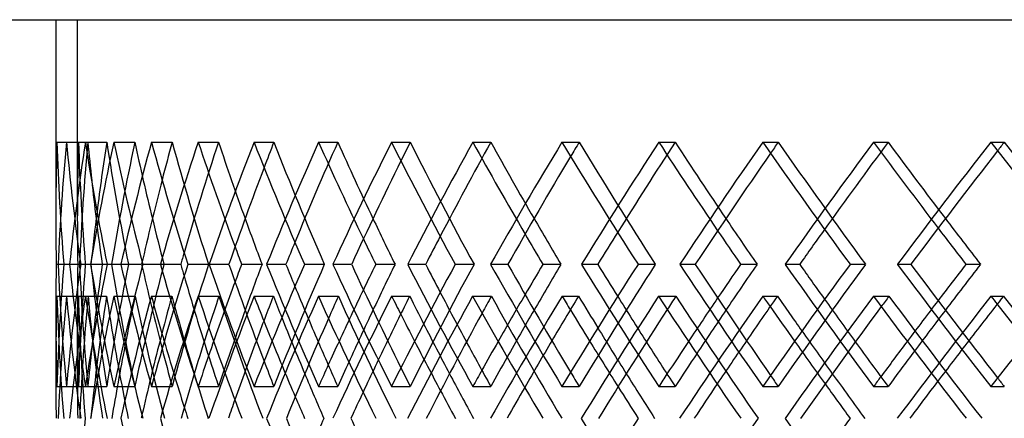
# Model space of a CAD drawing. Header units: millimetres. Extents: x -448 to 448, y -306 to 368.
# Tile 6 of 17: x -294 to -180, y 49 to 95. Entities that reach past the tile are written whole.
import ezdxf

# ---------------------------------------------------------------- set-up
doc = ezdxf.new("R2010")
doc.units = ezdxf.units.MM
doc.layers.add('HIDDEN', color=7, linetype='Continuous')
doc.layers.add('THICK', color=7, linetype='Continuous')

msp = doc.modelspace()

# ---------------------------------------------------------------- linework, layer by layer
at = {"layer": 'HIDDEN'}
for p, q in [((-287.5, 71.97), (-287.5, 95)), ((-287.5, 95), (287.5, 95)), ((-289.86, 80.82), (-287.36, 80.82)), ((-288.76, 80.82), (-286.27, 80.82)), ((-286.57, 80.82), (-284.1, 80.82)), ((-283.29, 80.82), (-280.84, 80.82)), ((-278.93, 80.82), (-276.52, 80.82)), ((-273.51, 80.82), (-271.16, 80.82)), ((-267.06, 80.82), (-264.76, 80.82)), ((-259.6, 80.82), (-257.36, 80.82)), ((-251.15, 80.82), (-248.98, 80.82)), ((-241.74, 80.82), (-239.66, 80.82)), ((-231.42, 80.82), (-229.43, 80.82)), ((-220.23, 80.82), (-218.33, 80.82)), ((-208.19, 80.82), (-206.4, 80.82)), ((-195.37, 80.82), (-193.69, 80.82)), ((-181.81, 80.82), (-180.24, 80.82)), ((-289.72, 66.67), (-287.23, 66.67)), ((-289.08, 66.67), (-287.45, 66.67)), ((-289.08, 66.67), (-286.58, 66.67)), ((-287.11, 66.67), (-285.92, 66.67)), ((-285.98, 66.67), (-283.53, 66.67)), ((-284.06, 66.67), (-281.58, 66.67)), ((-277.89, 66.67), (-275.53, 66.67)), ((-274.72, 66.67), (-272.32, 66.67)), ((-265.6, 66.67), (-263.36, 66.67)), ((-261.23, 66.67), (-258.92, 66.67)), ((-249.27, 66.67), (-247.19, 66.67)), ((-243.77, 66.67), (-241.6, 66.67)), ((-229.17, 66.67), (-227.27, 66.67)), ((-222.62, 66.67), (-220.62, 66.67)), ((-205.6, 66.67), (-203.91, 66.67)), ((-198.09, 66.67), (-196.3, 66.67)), ((-289.86, 62.99), (-287.37, 62.99)), ((-288.76, 62.99), (-286.26, 62.99)), ((-286.57, 62.99), (-284.12, 62.99)), ((-283.29, 62.99), (-280.82, 62.99)), ((-278.92, 62.99), (-276.56, 62.99)), ((-273.52, 62.99), (-271.11, 62.99)), ((-267.06, 62.99), (-264.81, 62.99)), ((-259.61, 62.99), (-257.3, 62.99)), ((-251.14, 62.99), (-249.05, 62.99)), ((-241.76, 62.99), (-239.59, 62.99)), ((-231.41, 62.99), (-229.51, 62.99)), ((-220.24, 62.99), (-218.24, 62.99)), ((-208.18, 62.99), (-206.49, 62.99)), ((-195.39, 62.99), (-193.59, 62.99)), ((-181.79, 62.99), (-180.35, 62.99)), ((-287.5, 54.29), (-287.5, 61.37)), ((-289.86, 52.51), (-287.36, 52.51)), ((-288.76, 52.51), (-286.27, 52.51)), ((-286.57, 52.51), (-284.1, 52.51)), ((-283.29, 52.51), (-280.84, 52.51)), ((-278.93, 52.51), (-276.52, 52.51)), ((-273.51, 52.51), (-271.16, 52.51)), ((-267.06, 52.51), (-264.76, 52.51)), ((-259.6, 52.51), (-257.36, 52.51)), ((-251.15, 52.51), (-248.98, 52.51)), ((-241.74, 52.51), (-239.66, 52.51)), ((-231.42, 52.51), (-229.43, 52.51)), ((-220.23, 52.51), (-218.33, 52.51)), ((-208.19, 52.51), (-206.4, 52.51)), ((-195.37, 52.51), (-193.69, 52.51)), ((-181.81, 52.51), (-180.24, 52.51))]:
    msp.add_line(p, q, dxfattribs=at)
for centre, major_axis, ratio, start_param, end_param in [((0, 80.82), (-214.31, -214.31), 0.91162, -0.831598, -0.782777), ((0, 80.82), (-214.31, 214.31), 0.91162, 0.831598, 0.88042), ((0, 80.82), (-206.4, -206.4), 0.969665, -0.800798, -0.769998), ((0, 80.82), (-206.4, 206.4), 0.969665, 0.800798, 0.850044), ((0, 80.82), (-212.47, -212.47), 0.91162, -0.831598, -0.782352), ((0, 80.82), (-212.47, 212.47), 0.91162, 0.831598, 0.862398), ((0, 80.82), (-225.93, -225.93), 0.804697, -0.893198, -0.844376), ((0, 80.82), (-218.33, -218.33), 0.856748, -0.862398, -0.834374), ((0, 80.82), (-218.33, 218.33), 0.856748, 0.862398, 0.911644), ((0, 80.82), (-223.99, -223.99), 0.804697, -0.893198, -0.843952), ((0, 80.82), (-225.93, 225.93), 0.804697, 0.893198, 0.941015), ((0, 80.82), (-223.99, 223.99), 0.804697, 0.893198, 0.923998), ((0, 80.82), (-236.7, -236.7), 0.707885, -0.954798, -0.905976), ((0, 80.82), (-229.43, -229.43), 0.755165, -0.923998, -0.908714), ((0, 80.82), (-229.43, 229.43), 0.755165, 0.923998, 0.973244), ((0, 80.82), (-234.66, -234.66), 0.707885, -0.954798, -0.910189), ((0, 80.82), (-236.7, 236.7), 0.707885, 0.954798, 0.996596), ((0, 80.82), (-234.66, 234.66), 0.707885, 0.954798, 0.985598), ((0, 80.82), (-239.66, -239.66), 0.662624, -0.985598, -0.975325), ((0, 80.82), (-246.56, -246.56), 0.619174, -1.016398, -0.967576), ((0, 80.82), (-239.66, 239.66), 0.662624, 0.985598, 1.034844), ((0, 80.82), (-244.44, -244.44), 0.619174, -1.016398, -0.97601), ((0, 80.82), (-246.56, 246.56), 0.619174, 1.016398, 1.055094), ((0, 80.82), (-244.44, 244.44), 0.619174, 1.016398, 1.047198), ((0, 80.82), (-248.98, -248.98), 0.57735, -1.047198, -1.039667), ((0, 80.82), (-255.49, -255.49), 0.536989, -1.077997, -1.029176), ((0, 80.82), (-248.98, 248.98), 0.57735, 1.047198, 1.096444), ((0, 80.82), (-253.29, -253.29), 0.536989, -1.077997, -1.04004), ((0, 80.82), (-255.49, 255.49), 0.536989, 1.077997, 1.114755), ((0, 80.82), (-253.29, 253.29), 0.536989, 1.077997, 1.108797), ((0, 80.82), (-257.36, -257.36), 0.497941, -1.108797, -1.10304), ((0, 80.82), (-257.36, 257.36), 0.497941, 1.108797, 1.158044), ((0, 80.82), (-263.45, -263.45), 0.460073, -1.139597, -1.090776), ((0, 80.82), (-261.18, -261.18), 0.460073, -1.139597, -1.103259), ((0, 80.82), (-263.45, 263.45), 0.460073, 1.139597, 1.174993), ((0, 80.82), (-261.18, 261.18), 0.460073, 1.139597, 1.170397), ((0, 80.82), (-264.76, -264.76), 0.423264, -1.170397, -1.165913), ((0, 80.82), (-264.76, 264.76), 0.423264, 1.170397, 1.219644), ((0, 80.82), (-270.42, -270.42), 0.387402, -1.201197, -1.152376), ((0, 80.82), (-268.09, -268.09), 0.387402, -1.201197, -1.166047), ((0, 80.82), (-270.42, 270.42), 0.387402, 1.201197, 1.235558), ((0, 80.82), (-268.09, 268.09), 0.387402, 1.201197, 1.231997), ((0, 80.82), (-271.16, -271.16), 0.352386, -1.231997, -1.228498), ((0, 80.82), (-271.16, 271.16), 0.352386, 1.231997, 1.281243), ((0, 80.82), (-206.4, -206.4), 0.969665, -0.769998, -0.751552), ((0, 52.51), (-214.31, 214.31), 0.91162, 0.782777, 0.831598), ((0, 52.51), (-214.31, -214.31), 0.91162, -0.88042, -0.831598), ((0, 52.51), (-206.4, 206.4), 0.969665, 0.751552, 0.769998), ((0, 52.51), (-206.4, -206.4), 0.969665, -0.850044, -0.800798), ((0, 52.51), (-212.47, 212.47), 0.91162, 0.782352, 0.831598), ((0, 52.51), (-225.93, 225.93), 0.804697, 0.844376, 0.893198), ((0, 52.51), (-218.33, -218.33), 0.856748, -0.911644, -0.862398), ((0, 52.51), (-223.99, 223.99), 0.804697, 0.843952, 0.893198), ((0, 52.51), (-225.93, -225.93), 0.804697, -0.941015, -0.893198), ((0, 52.51), (-236.7, 236.7), 0.707885, 0.905976, 0.954798), ((0, 52.51), (-229.43, -229.43), 0.755165, -0.973244, -0.923998), ((0, 52.51), (-246.56, 246.56), 0.619174, 0.967576, 1.016398), ((0, 52.51), (-239.66, -239.66), 0.662624, -1.034844, -0.985598), ((0, 52.51), (-255.49, 255.49), 0.536989, 1.029176, 1.077997), ((0, 52.51), (-248.98, -248.98), 0.57735, -1.096444, -1.047198), ((0, 52.51), (-257.36, -257.36), 0.497941, -1.158044, -1.108797), ((0, 52.51), (-263.45, 263.45), 0.460073, 1.090776, 1.139597), ((0, 52.51), (-264.76, -264.76), 0.423264, -1.219644, -1.170397), ((0, 52.51), (-270.42, 270.42), 0.387402, 1.152376, 1.201197), ((0, 52.51), (-234.66, 234.66), 0.707885, 0.910189, 0.936807), ((0, 52.51), (-236.7, -236.7), 0.707885, -0.996596, -0.972843), ((0, 52.51), (-244.44, 244.44), 0.619174, 0.97601, 0.998407), ((0, 80.82), (-214.31, -214.31), 0.91162, -0.770065, -0.739198), ((0, 45.15), (-214.31, 214.31), 0.91162, 0.770065, 0.818906), ((0, 80.82), (-225.93, -225.93), 0.804697, -0.831665, -0.782677), ((0, 80.82), (-212.47, -212.47), 0.91162, -0.769529, -0.739198), ((0, 45.15), (-212.47, 212.47), 0.91162, 0.769529, 0.818795), ((0, 45.15), (-206.4, -206.4), 0.969665, -0.862867, -0.815813), ((0, 45.15), (-225.93, 225.93), 0.804697, 0.831665, 0.880505), ((0, 80.82), (-206.4, 206.4), 0.969665, 0.862867, 0.912284), ((0, 80.82), (-223.99, -223.99), 0.804697, -0.831129, -0.781712), ((0, 45.15), (-223.99, 223.99), 0.804697, 0.831129, 0.862398), ((0, 80.82), (-236.7, -236.7), 0.707885, -0.893265, -0.844277), ((0, 45.15), (-218.33, -218.33), 0.856748, -0.924467, -0.904372), ((0, 80.82), (-218.33, 218.33), 0.856748, 0.924467, 0.973884), ((0, 45.15), (-236.7, 236.7), 0.707885, 0.893265, 0.908154), ((0, 45.15), (-229.43, -229.43), 0.755165, -0.986067, -0.973471), ((0, 80.82), (-246.56, -246.56), 0.619174, -0.954865, -0.905876), ((0, 80.82), (-229.43, 229.43), 0.755165, 0.986067, 1.035484), ((0, 45.15), (-246.56, 246.56), 0.619174, 0.954865, 0.964785), ((0, 45.15), (-239.66, -239.66), 0.662624, -1.047667, -1.038672), ((0, 80.82), (-255.49, -255.49), 0.536989, -1.016464, -0.967476), ((0, 80.82), (-239.66, 239.66), 0.662624, 1.047667, 1.097084), ((0, 52.51), (-246.56, -246.56), 0.619174, -1.055094, -1.034442), ((0, 45.15), (-255.49, 255.49), 0.536989, 1.016464, 1.023665), ((0, 52.51), (-253.29, 253.29), 0.536989, 1.04004, 1.060007), ((0, 45.15), (-248.98, -248.98), 0.57735, -1.109266, -1.10244), ((0, 80.82), (-263.45, -263.45), 0.460073, -1.078064, -1.029076), ((0, 80.82), (-248.98, 248.98), 0.57735, 1.109266, 1.158684), ((0, 52.51), (-255.49, -255.49), 0.536989, -1.114755, -1.096042), ((0, 45.15), (-263.45, 263.45), 0.460073, 1.078064, 1.083507), ((0, 52.51), (-261.18, 261.18), 0.460073, 1.103259, 1.121606), ((0, 45.15), (-257.36, -257.36), 0.497941, -1.170866, -1.165525), ((0, 80.82), (-257.36, 257.36), 0.497941, 1.170866, 1.220284), ((0, 80.82), (-270.42, -270.42), 0.387402, -1.139664, -1.090676), ((0, 52.51), (-263.45, -263.45), 0.460073, -1.174993, -1.157642), ((0, 45.15), (-270.42, 270.42), 0.387402, 1.139664, 1.143844), ((0, 45.15), (-264.76, -264.76), 0.423264, -1.232466, -1.228236), ((0, 80.82), (-264.76, 264.76), 0.423264, 1.232466, 1.281884), ((0, 80.82), (-276.35, -276.35), 0.318123, -1.201264, -1.152276), ((0, 45.15), (-276.35, 276.35), 0.318123, 1.201264, 1.204467), ((0, 45.15), (-234.66, 234.66), 0.707885, 0.896799, 0.923998), ((0, 52.51), (-268.09, 268.09), 0.387402, 1.166047, 1.183206), ((0, 52.51), (-270.42, -270.42), 0.387402, -1.235558, -1.219242), ((0, 52.51), (-206.4, 206.4), 0.969665, 0.769998, 0.800798), ((0, 52.51), (-212.47, -212.47), 0.91162, -0.862398, -0.831598), ((0, 52.51), (-218.33, 218.33), 0.856748, 0.834374, 0.862398), ((0, 52.51), (-223.99, -223.99), 0.804697, -0.923998, -0.893198), ((0, 52.51), (-234.66, -234.66), 0.707885, -0.985598, -0.961282), ((0, 45.15), (-244.44, 244.44), 0.619174, 0.962925, 0.985598), ((0, 52.51), (-244.44, -244.44), 0.619174, -1.047198, -1.026186), ((0, 52.51), (-253.29, -253.29), 0.536989, -1.108797, -1.089821), ((0, 52.51), (-261.18, -261.18), 0.460073, -1.170397, -1.152836), ((0, 52.51), (-268.09, -268.09), 0.387402, -1.231997, -1.215505), ((0, 45.15), (-253.29, 253.29), 0.536989, 1.027079, 1.047198), ((0, 45.15), (-261.18, 261.18), 0.460073, 1.09036, 1.108797), ((0, 45.15), (-268.09, 268.09), 0.387402, 1.153182, 1.170397), ((0, 80.82), (-234.66, -234.66), 0.707885, -0.874728, -0.844676), ((0, 45.15), (-236.7, 236.7), 0.707885, 0.911299, 0.937676), ((0, 80.82), (-244.44, -244.44), 0.619174, -0.936328, -0.912359), ((0, 45.15), (-246.56, 246.56), 0.619174, 0.972899, 0.995097), ((0, 80.82), (-253.29, -253.29), 0.536989, -0.997928, -0.977091), ((0, 45.15), (-255.49, 255.49), 0.536989, 1.034499, 1.054291), ((0, 80.82), (-261.18, -261.18), 0.460073, -1.059528, -1.040649), ((0, 45.15), (-263.45, 263.45), 0.460073, 1.096099, 1.114286), ((0, 80.82), (-268.09, -268.09), 0.387402, -1.121128, -1.103623), ((0, 45.15), (-270.42, 270.42), 0.387402, 1.157699, 1.174709), ((0, 80.82), (-273.97, -273.97), 0.318123, -1.182727, -1.166268), ((0, 52.51), (-229.43, 229.43), 0.755165, 0.908714, 0.923998), ((0, 52.51), (-236.7, -236.7), 0.707885, -0.967031, -0.954798), ((0, 52.51), (-239.66, 239.66), 0.662624, 0.975325, 0.985598), ((0, 52.51), (-246.56, -246.56), 0.619174, -1.025054, -1.016398), ((0, 80.82), (-212.47, -212.47), 0.91162, -0.739198, -0.720112), ((0, 52.51), (-248.98, 248.98), 0.57735, 1.039667, 1.047198), ((0, 52.51), (-255.49, -255.49), 0.536989, -1.084503, -1.077997), ((0, 52.51), (-257.36, 257.36), 0.497941, 1.10304, 1.108797), ((0, 52.51), (-263.45, -263.45), 0.460073, -1.144628, -1.139597), ((0, 52.51), (-264.76, 264.76), 0.423264, 1.165913, 1.170397), ((0, 52.51), (-270.42, -270.42), 0.387402, -1.205127, -1.201197), ((0, 52.51), (-271.16, 271.16), 0.352386, 1.228498, 1.231997), ((0, 52.51), (-212.47, -212.47), 0.91162, -0.818795, -0.769529), ((0, 16.85), (-236.7, 236.7), 0.707885, 0.844277, 0.893265), ((0, 16.85), (-257.36, -257.36), 0.497941, -1.220284, -1.170866)]:
    msp.add_ellipse(centre, major_axis=major_axis, ratio=ratio, start_param=start_param, end_param=end_param, dxfattribs=at)
at = {"layer": 'THICK'}
for p, q in [((-447.5, 95), (447.5, 95)), ((-290, 95), (-290, 71.89)), ((-289.95, 66.67), (-289.08, 66.67)), ((-288.4, 66.67), (-285.92, 66.67)), ((-285.92, 66.67), (-284.62, 66.67)), ((-282.47, 66.67), (-280.06, 66.67)), ((-279.92, 66.67), (-277.48, 66.67)), ((-272.26, 66.67), (-269.96, 66.67)), ((-268.49, 66.67), (-266.12, 66.67)), ((-257.92, 66.67), (-255.76, 66.67)), ((-252.98, 66.67), (-250.74, 66.67)), ((-239.68, 66.67), (-237.68, 66.67)), ((-233.64, 66.67), (-231.55, 66.67)), ((-217.8, 66.67), (-216, 66.67)), ((-210.76, 66.67), (-208.86, 66.67)), ((-192.62, 66.67), (-191.05, 66.67)), ((-184.68, 66.67), (-182.99, 66.67)), ((-290, 61.44), (-290, 54.06))]:
    msp.add_line(p, q, dxfattribs=at)
for centre, major_axis, ratio, start_param, end_param in [((0, 80.82), (-208.19, -208.19), 0.969665, -0.800798, -0.769998), ((0, 80.82), (-208.19, 208.19), 0.969665, 0.800798, 0.84962), ((0, 80.82), (-220.23, -220.23), 0.856748, -0.862398, -0.813576), ((0, 80.82), (-220.23, 220.23), 0.856748, 0.862398, 0.911219), ((0, 80.82), (-231.42, -231.42), 0.755165, -0.923998, -0.875176), ((0, 80.82), (-231.42, 231.42), 0.755165, 0.923998, 0.972819), ((0, 80.82), (-241.74, -241.74), 0.662624, -0.985598, -0.936776), ((0, 80.82), (-241.74, 241.74), 0.662624, 0.985598, 1.034419), ((0, 80.82), (-251.15, -251.15), 0.57735, -1.047198, -0.998376), ((0, 80.82), (-251.15, 251.15), 0.57735, 1.047198, 1.096019), ((0, 80.82), (-259.6, -259.6), 0.497941, -1.108797, -1.059976), ((0, 80.82), (-259.6, 259.6), 0.497941, 1.108797, 1.157619), ((0, 80.82), (-267.06, -267.06), 0.423264, -1.170397, -1.121576), ((0, 80.82), (-267.06, 267.06), 0.423264, 1.170397, 1.219219), ((0, 80.82), (-273.51, -273.51), 0.352386, -1.231997, -1.183176), ((0, 80.82), (-271.16, -271.16), 0.352386, -1.228498, -1.182751), ((0, 80.82), (-273.51, 273.51), 0.352386, 1.231997, 1.280819), ((0, 80.82), (-248.98, -248.98), 0.57735, -1.039667, -0.997951), ((0, 80.82), (-257.36, -257.36), 0.497941, -1.10304, -1.059551), ((0, 80.82), (-264.76, -264.76), 0.423264, -1.165913, -1.121151), ((0, 80.82), (-239.66, -239.66), 0.662624, -0.975325, -0.936351), ((0, 80.82), (-229.43, -229.43), 0.755165, -0.908714, -0.874751), ((0, 80.82), (-208.19, -208.19), 0.969665, -0.769998, -0.751977), ((0, 80.82), (-218.33, -218.33), 0.856748, -0.834374, -0.813152), ((0, 80.82), (-212.47, 212.47), 0.91162, 0.862398, 0.880844), ((0, 80.82), (-223.99, 223.99), 0.804697, 0.923998, 0.942444), ((0, 80.82), (-234.66, 234.66), 0.707885, 0.985598, 1.004044), ((0, 80.82), (-244.44, 244.44), 0.619174, 1.047198, 1.065644), ((0, 80.82), (-253.29, 253.29), 0.536989, 1.108797, 1.127244), ((0, 80.82), (-261.18, 261.18), 0.460073, 1.170397, 1.188844), ((0, 80.82), (-268.09, 268.09), 0.387402, 1.231997, 1.250444), ((0, 80.82), (-268.09, -268.09), 0.387402, -1.166047, -1.151951), ((0, 80.82), (-270.42, 270.42), 0.387402, 1.235558, 1.250019), ((0, 80.82), (-246.56, 246.56), 0.619174, 1.055094, 1.065219), ((0, 80.82), (-253.29, -253.29), 0.536989, -1.04004, -1.028751), ((0, 80.82), (-255.49, 255.49), 0.536989, 1.114755, 1.126819), ((0, 80.82), (-261.18, -261.18), 0.460073, -1.103259, -1.090351), ((0, 80.82), (-263.45, 263.45), 0.460073, 1.174993, 1.188419), ((0, 80.82), (-236.7, 236.7), 0.707885, 0.996596, 1.003619), ((0, 80.82), (-244.44, -244.44), 0.619174, -0.97601, -0.967151), ((0, 80.82), (-234.66, -234.66), 0.707885, -0.910189, -0.905551), ((0, 52.51), (-208.19, 208.19), 0.969665, 0.751977, 0.769998), ((0, 52.51), (-208.19, -208.19), 0.969665, -0.84962, -0.800798), ((0, 52.51), (-220.23, 220.23), 0.856748, 0.813576, 0.862398), ((0, 52.51), (-220.23, -220.23), 0.856748, -0.911219, -0.862398), ((0, 52.51), (-218.33, 218.33), 0.856748, 0.813152, 0.834374), ((0, 52.51), (-212.47, -212.47), 0.91162, -0.880844, -0.862398), ((0, 52.51), (-231.42, 231.42), 0.755165, 0.875176, 0.923998), ((0, 52.51), (-229.43, 229.43), 0.755165, 0.874751, 0.908714), ((0, 80.82), (-225.93, 225.93), 0.804697, 0.941015, 0.942019), ((0, 52.51), (-225.93, -225.93), 0.804697, -0.942019, -0.941015), ((0, 52.51), (-231.42, -231.42), 0.755165, -0.972819, -0.923998), ((0, 52.51), (-223.99, -223.99), 0.804697, -0.942444, -0.923998), ((0, 52.51), (-234.66, 234.66), 0.707885, 0.905551, 0.910189), ((0, 52.51), (-241.74, 241.74), 0.662624, 0.936776, 0.985598), ((0, 52.51), (-239.66, 239.66), 0.662624, 0.936351, 0.975325), ((0, 52.51), (-236.7, -236.7), 0.707885, -1.003619, -0.996596), ((0, 52.51), (-234.66, -234.66), 0.707885, -1.004044, -0.985598), ((0, 52.51), (-241.74, -241.74), 0.662624, -1.034419, -0.985598), ((0, 52.51), (-244.44, 244.44), 0.619174, 0.967151, 0.97601), ((0, 52.51), (-251.15, 251.15), 0.57735, 0.998376, 1.047198), ((0, 52.51), (-248.98, 248.98), 0.57735, 0.997951, 1.039667), ((0, 52.51), (-246.56, -246.56), 0.619174, -1.065219, -1.055094), ((0, 52.51), (-244.44, -244.44), 0.619174, -1.065644, -1.047198), ((0, 52.51), (-251.15, -251.15), 0.57735, -1.096019, -1.047198), ((0, 52.51), (-253.29, 253.29), 0.536989, 1.028751, 1.04004), ((0, 52.51), (-259.6, 259.6), 0.497941, 1.059976, 1.108797), ((0, 52.51), (-257.36, 257.36), 0.497941, 1.059551, 1.10304), ((0, 52.51), (-255.49, -255.49), 0.536989, -1.126819, -1.114755), ((0, 52.51), (-253.29, -253.29), 0.536989, -1.127244, -1.108797), ((0, 52.51), (-259.6, -259.6), 0.497941, -1.157619, -1.108797), ((0, 52.51), (-261.18, 261.18), 0.460073, 1.090351, 1.103259), ((0, 52.51), (-267.06, 267.06), 0.423264, 1.121576, 1.170397), ((0, 52.51), (-264.76, 264.76), 0.423264, 1.121151, 1.165913), ((0, 52.51), (-263.45, -263.45), 0.460073, -1.188419, -1.174993), ((0, 52.51), (-261.18, -261.18), 0.460073, -1.188844, -1.170397), ((0, 52.51), (-267.06, -267.06), 0.423264, -1.219219, -1.170397), ((0, 52.51), (-268.09, 268.09), 0.387402, 1.151951, 1.166047), ((0, 52.51), (-273.51, 273.51), 0.352386, 1.183176, 1.231997), ((0, 52.51), (-271.16, 271.16), 0.352386, 1.182751, 1.228498), ((0, 52.51), (-270.42, -270.42), 0.387402, -1.250019, -1.235558), ((0, 52.51), (-268.09, -268.09), 0.387402, -1.250444, -1.231997), ((0, 52.51), (-273.51, -273.51), 0.352386, -1.280819, -1.231997), ((0, 45.15), (-208.19, -208.19), 0.969665, -0.862331, -0.813491), ((0, 80.82), (-208.19, 208.19), 0.969665, 0.862331, 0.911319), ((0, 45.15), (-220.23, -220.23), 0.856748, -0.923931, -0.87509), ((0, 80.82), (-220.23, 220.23), 0.856748, 0.923931, 0.972919), ((0, 80.82), (-234.66, -234.66), 0.707885, -0.892729, -0.874728), ((0, 45.15), (-231.42, -231.42), 0.755165, -0.985531, -0.93669), ((0, 45.15), (-234.66, 234.66), 0.707885, 0.892729, 0.896799), ((0, 80.82), (-231.42, 231.42), 0.755165, 0.985531, 1.034519), ((0, 80.82), (-244.44, -244.44), 0.619174, -0.954329, -0.936328), ((0, 45.15), (-241.74, -241.74), 0.662624, -1.047131, -0.99829), ((0, 45.15), (-244.44, 244.44), 0.619174, 0.954329, 0.962925), ((0, 80.82), (-241.74, 241.74), 0.662624, 1.047131, 1.096119), ((0, 80.82), (-253.29, -253.29), 0.536989, -1.015929, -0.997928), ((0, 45.15), (-251.15, -251.15), 0.57735, -1.108731, -1.05989), ((0, 45.15), (-253.29, 253.29), 0.536989, 1.015929, 1.027079), ((0, 80.82), (-251.15, 251.15), 0.57735, 1.108731, 1.157719), ((0, 80.82), (-261.18, -261.18), 0.460073, -1.077529, -1.059528), ((0, 45.15), (-261.18, 261.18), 0.460073, 1.077529, 1.09036), ((0, 45.15), (-259.6, -259.6), 0.497941, -1.17033, -1.12149), ((0, 80.82), (-259.6, 259.6), 0.497941, 1.17033, 1.219319), ((0, 80.82), (-268.09, -268.09), 0.387402, -1.139128, -1.121128), ((0, 45.15), (-268.09, 268.09), 0.387402, 1.139128, 1.153182), ((0, 45.15), (-267.06, -267.06), 0.423264, -1.23193, -1.18309), ((0, 80.82), (-267.06, 267.06), 0.423264, 1.23193, 1.280918), ((0, 80.82), (-273.97, -273.97), 0.318123, -1.200728, -1.182727), ((0, 45.15), (-273.97, 273.97), 0.318123, 1.200728, 1.215737), ((0, 45.15), (-270.42, 270.42), 0.387402, 1.143844, 1.157699), ((0, 45.15), (-264.76, -264.76), 0.423264, -1.228236, -1.1832), ((0, 45.15), (-276.35, 276.35), 0.318123, 1.204467, 1.219299), ((0, 52.51), (-208.19, 208.19), 0.969665, 0.769998, 0.800798), ((0, 45.15), (-239.66, -239.66), 0.662624, -1.038672, -0.998401), ((0, 45.15), (-255.49, 255.49), 0.536989, 1.023665, 1.034499), ((0, 45.15), (-248.98, -248.98), 0.57735, -1.10244, -1.06), ((0, 45.15), (-263.45, 263.45), 0.460073, 1.083507, 1.096099), ((0, 45.15), (-257.36, -257.36), 0.497941, -1.165525, -1.1216), ((0, 45.15), (-229.43, -229.43), 0.755165, -0.973471, -0.936801), ((0, 45.15), (-246.56, 246.56), 0.619174, 0.964785, 0.972899), ((0, 45.15), (-236.7, 236.7), 0.707885, 0.908154, 0.911299), ((0, 45.15), (-218.33, -218.33), 0.856748, -0.904372, -0.875201), ((0, 52.51), (-234.66, 234.66), 0.707885, 0.936807, 0.954798), ((0, 52.51), (-236.7, -236.7), 0.707885, -0.972843, -0.967031), ((0, 52.51), (-244.44, 244.44), 0.619174, 0.998407, 1.016398), ((0, 52.51), (-246.56, -246.56), 0.619174, -1.034442, -1.025054), ((0, 52.51), (-253.29, 253.29), 0.536989, 1.060007, 1.077997), ((0, 52.51), (-255.49, -255.49), 0.536989, -1.096042, -1.084503), ((0, 52.51), (-261.18, 261.18), 0.460073, 1.121606, 1.139597), ((0, 52.51), (-263.45, -263.45), 0.460073, -1.157642, -1.144628), ((0, 52.51), (-268.09, 268.09), 0.387402, 1.183206, 1.201197), ((0, 52.51), (-270.42, -270.42), 0.387402, -1.219242, -1.205127), ((0, 52.51), (-253.29, -253.29), 0.536989, -1.089821, -1.077997), ((0, 52.51), (-261.18, -261.18), 0.460073, -1.152836, -1.139597), ((0, 52.51), (-268.09, -268.09), 0.387402, -1.215505, -1.201197), ((0, 52.51), (-244.44, -244.44), 0.619174, -1.026186, -1.016398), ((0, 80.82), (-214.31, -214.31), 0.91162, -0.739198, -0.721077), ((0, 45.15), (-223.99, 223.99), 0.804697, 0.862398, 0.880395), ((0, 45.15), (-234.66, 234.66), 0.707885, 0.923998, 0.941995), ((0, 52.51), (-234.66, -234.66), 0.707885, -0.961282, -0.954798), ((0, 45.15), (-244.44, 244.44), 0.619174, 0.985598, 1.003595), ((0, 45.15), (-253.29, 253.29), 0.536989, 1.047198, 1.065195), ((0, 45.15), (-261.18, 261.18), 0.460073, 1.108797, 1.126794), ((0, 45.15), (-268.09, 268.09), 0.387402, 1.170397, 1.188394), ((0, 80.82), (-261.18, -261.18), 0.460073, -1.040649, -1.028111), ((0, 45.15), (-263.45, 263.45), 0.460073, 1.114286, 1.126905), ((0, 80.82), (-268.09, -268.09), 0.387402, -1.103623, -1.089711), ((0, 45.15), (-270.42, 270.42), 0.387402, 1.174709, 1.188505), ((0, 80.82), (-273.97, -273.97), 0.318123, -1.166268, -1.151311), ((0, 45.15), (-246.56, 246.56), 0.619174, 0.995097, 1.003705), ((0, 80.82), (-253.29, -253.29), 0.536989, -0.977091, -0.966511), ((0, 45.15), (-255.49, 255.49), 0.536989, 1.054291, 1.065305), ((0, 80.82), (-244.44, -244.44), 0.619174, -0.912359, -0.904911), ((0, 45.15), (-206.4, -206.4), 0.969665, -0.815813, -0.813601), ((0, 80.82), (-234.66, -234.66), 0.707885, -0.844676, -0.843312), ((0, 45.15), (-236.7, 236.7), 0.707885, 0.937676, 0.942105), ((0, 52.51), (-231.42, 231.42), 0.755165, 0.93669, 0.985531), ((0, 52.51), (-241.74, 241.74), 0.662624, 0.99829, 1.047131), ((0, 52.51), (-239.66, 239.66), 0.662624, 0.998401, 1.038672), ((0, 52.51), (-244.44, -244.44), 0.619174, -1.003595, -0.985598), ((0, 16.85), (-253.29, 253.29), 0.536989, 0.966511, 0.977091), ((0, 52.51), (-259.6, 259.6), 0.497941, 1.12149, 1.17033), ((0, 52.51), (-263.45, -263.45), 0.460073, -1.126905, -1.114286), ((0, 52.51), (-267.06, 267.06), 0.423264, 1.18309, 1.23193), ((0, 52.51), (-270.42, -270.42), 0.387402, -1.188505, -1.174709)]:
    msp.add_ellipse(centre, major_axis=major_axis, ratio=ratio, start_param=start_param, end_param=end_param, dxfattribs=at)

doc.saveas('drawing.dxf')
